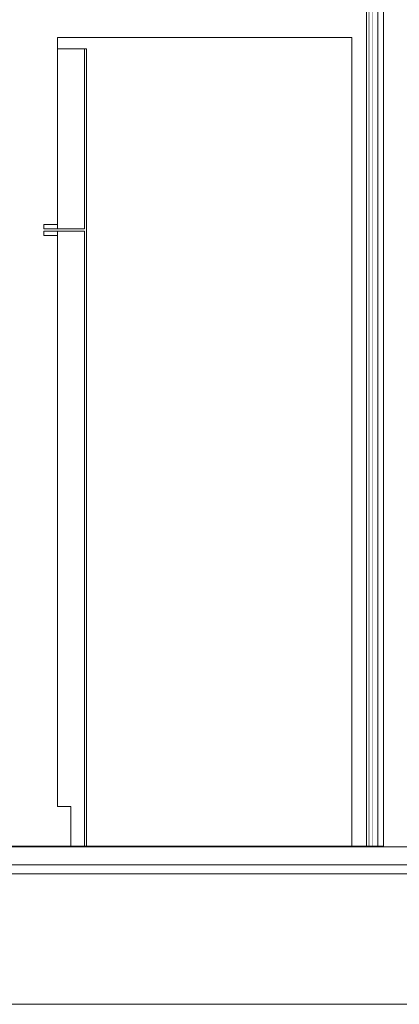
# Model space of a CAD drawing. Header units: millimetres. Extents: x -30280 to 100171, y -17460 to 4378.
# Tile 192 of 256: x 74955 to 75800, y -13810 to -11620. Entities that reach past the tile are written whole.
import ezdxf

# ---------------------------------------------------------------- set-up
doc = ezdxf.new("R2010")
doc.units = ezdxf.units.MM
doc.header["$MEASUREMENT"] = 0
doc.linetypes.add('Wipeout_Contour', pattern=[1000, 0, -1000])
for name, color, linetype in [('10_ESTR_Fotjats', 7, 'Continuous'), ('Nuevo_08_E_Envans secs', 7, 'Continuous'), ('Nuevo_09_EI_Mobiliari cuines', 7, 'Continuous'), ('Nuevo_14_PAV_Soft Light Grey 0554', 7, 'Continuous')]:
    doc.layers.add(name, color=color, linetype=linetype)
for name, color, linetype, lineweight in [('10_ESTR_Fotjats_Pluma_Nº__1', 7, 'Continuous', 5), ('Nuevo_08_E_Envans secs_Pluma_Nº__1', 7, 'Continuous', 5), ('Nuevo_09_EI_Mobiliari cuines_Pluma_Nº__1', 7, 'Continuous', 5), ('Nuevo_09_EI_Mobiliari cuines_Pluma_Nº__24', 252, 'Continuous', 5), ('Nuevo_14_PAV_Soft Light Grey 0554_Pluma_Nº__29', 7, 'Continuous', 20)]:
    doc.layers.add(name, color=color, linetype=linetype, lineweight=lineweight)

# ---------------------------------------------------------------- blocks, each defined once
blk = doc.blocks.new('Elem Sección_192_3', base_point=(91863.5, -13460))
at = {"layer": '10_ESTR_Fotjats_Pluma_Nº__1', "color": 7, "linetype": 'Continuous', "lineweight": 5}
for p, q in [((75835.1, -13460), (75765.1, -13460)), ((100170.8, -13500), (62557.8, -13500)), ((100170.8, -13520), (62557.8, -13520)), ((100170.8, -13810), (62557.8, -13810))]:
    blk.add_line(p, q, dxfattribs=at)
blk = doc.blocks.new('Elem Sección_216_3', base_point=(91863.5, -13460))
at = {"color": 254, "linetype": 'Wipeout_Contour', "lineweight": 0, "ltscale": 303972.127731}
blk.add_wipeout([(75009.3, -12100.5), (75039.3, -12100.5), (75039.3, -12090.5), (75009.3, -12090.5)], dxfattribs=at).dxf.layer = 'Nuevo_09_EI_Mobiliari cuines'
at = {"layer": 'Nuevo_09_EI_Mobiliari cuines_Pluma_Nº__1', "color": 7, "linetype": 'Continuous', "lineweight": 5}
blk.add_line((75039.3, -12100.5), (75009.3, -12100.5), dxfattribs=at)
at = {"color": 254, "linetype": 'Wipeout_Contour', "lineweight": 0, "ltscale": 303962.583567}
blk.add_wipeout([(75009.3, -12085.5), (75039.3, -12085.5), (75039.3, -12075.5), (75009.3, -12075.5)], dxfattribs=at).dxf.layer = 'Nuevo_09_EI_Mobiliari cuines'
at = {"layer": 'Nuevo_09_EI_Mobiliari cuines_Pluma_Nº__1', "color": 7, "linetype": 'Continuous', "lineweight": 5}
for p, q in [((75009.3, -12085.5), (75009.3, -12075.5)), ((75009.3, -12075.5), (75039.3, -12075.5)), ((75039.3, -12085.5), (75009.3, -12085.5)), ((75009.3, -12100.5), (75009.3, -12090.5)), ((75009.3, -12090.5), (75039.3, -12090.5))]:
    blk.add_line(p, q, dxfattribs=at)
blk = doc.blocks.new('Elem Sección_217_3', base_point=(91863.5, -13460))
at = {"layer": 'Nuevo_08_E_Envans secs_Pluma_Nº__1', "color": 7, "linetype": 'Continuous', "lineweight": 5}
for p, q in [((75733.1, -10160), (75733.1, -13458)), ((75739.1, -10160), (75739.1, -13458)), ((75752.1, -10160), (75752.1, -13458)), ((75727.1, -11013), (75727.1, -13458))]:
    blk.add_line(p, q, dxfattribs=at)
at = {"layer": 'Nuevo_08_E_Envans secs_Pluma_Nº__1', "color": 7, "linetype": 'Continuous', "lineweight": 5, "flags": 128}
blk.add_lwpolyline([(75765.1, -10110), (75765.1, -10160), (75765.1, -13458)], dxfattribs=at)
blk = doc.blocks.new('Elem Sección_258_3', base_point=(91863.5, -13460))
at = {"color": 254, "linetype": 'Wipeout_Contour', "lineweight": 0, "ltscale": 306674.082613}
blk.add_wipeout([(75739.1, -10160), (75733.1, -10160), (75733.1, -13458), (75739.1, -13458)], dxfattribs=at).dxf.layer = 'Nuevo_08_E_Envans secs'
blk = doc.blocks.new('Elem Sección_275_3', base_point=(91863.5, -13460))
at = {"layer": 'Nuevo_09_EI_Mobiliari cuines_Pluma_Nº__24', "color": 252, "linetype": 'Continuous', "lineweight": 5}
for p, q in [((75039.3, -11660), (75039.3, -11685)), ((75694.1, -11660), (75039.3, -11660)), ((75104.3, -11685), (75039.3, -11685)), ((75039.3, -11685.5), (75039.3, -12085.5)), ((75099.3, -11685.5), (75039.3, -11685.5)), ((75099.3, -11685.5), (75099.3, -12085.5)), ((75104.3, -11685), (75104.3, -13460)), ((75099.3, -12085.5), (75039.3, -12085.5)), ((75039.3, -12090.5), (75039.3, -13370)), ((75099.3, -12090.5), (75039.3, -12090.5)), ((75069.3, -13370), (75039.3, -13370)), ((75069.3, -13370), (75069.3, -13460))]:
    blk.add_line(p, q, dxfattribs=at)
at = {"layer": 'Nuevo_09_EI_Mobiliari cuines_Pluma_Nº__24', "color": 252, "linetype": 'Continuous', "lineweight": 5, "flags": 128}
for points in [[(75694.1, -11660), (75694.1, -11685), (75694.1, -13460)], [(75099.3, -12090.5), (75099.3, -13370), (75099.3, -13460)]]:
    blk.add_lwpolyline(points, dxfattribs=at)
blk = doc.blocks.new('Elem Sección_351_3', base_point=(91863.5, -13460))
at = {"layer": 'Nuevo_14_PAV_Soft Light Grey 0554_Pluma_Nº__29', "color": 7, "linetype": 'Continuous', "lineweight": 20}
for p, q in [((75727.1, -13458), (63958.7, -13458)), ((75765.1, -13458), (75765.1, -13460))]:
    blk.add_line(p, q, dxfattribs=at)
at = {"layer": 'Nuevo_14_PAV_Soft Light Grey 0554_Pluma_Nº__29', "color": 7, "linetype": 'Continuous', "lineweight": 20, "flags": 128}
for points in [[(75765.1, -13460), (75694.1, -13460), (75104.3, -13460), (75099.3, -13460), (75069.3, -13460), (64428.7, -13460), (63958.7, -13460), (63920.7, -13460)], [(75765.1, -13458), (75752.1, -13458), (75739.1, -13458), (75733.1, -13458), (75727.1, -13458)]]:
    blk.add_lwpolyline(points, dxfattribs=at)

msp = doc.modelspace()

# ---------------------------------------------------------------- block references
at = {"layer": '10_ESTR_Fotjats', "lineweight": 0}
msp.add_blockref('Elem Sección_192_3', (91863.5, -13460), dxfattribs=at)
at = {"layer": 'Nuevo_08_E_Envans secs', "lineweight": 0}
msp.add_blockref('Elem Sección_217_3', (91863.5, -13460), dxfattribs=at)
at = {"layer": 'Nuevo_09_EI_Mobiliari cuines', "lineweight": 0}
msp.add_blockref('Elem Sección_216_3', (91863.5, -13460), dxfattribs=at)

# ---------------------------------------------------------------- next in the draw order: block references
at = {"layer": 'Nuevo_08_E_Envans secs', "lineweight": 0}
msp.add_blockref('Elem Sección_258_3', (91863.5, -13460), dxfattribs=at)

# ---------------------------------------------------------------- next in the draw order: block references
at = {"layer": 'Nuevo_09_EI_Mobiliari cuines', "lineweight": 0}
msp.add_blockref('Elem Sección_275_3', (91863.5, -13460), dxfattribs=at)
at = {"layer": 'Nuevo_14_PAV_Soft Light Grey 0554', "lineweight": 0}
msp.add_blockref('Elem Sección_351_3', (91863.5, -13460), dxfattribs=at)

doc.saveas('drawing.dxf')
